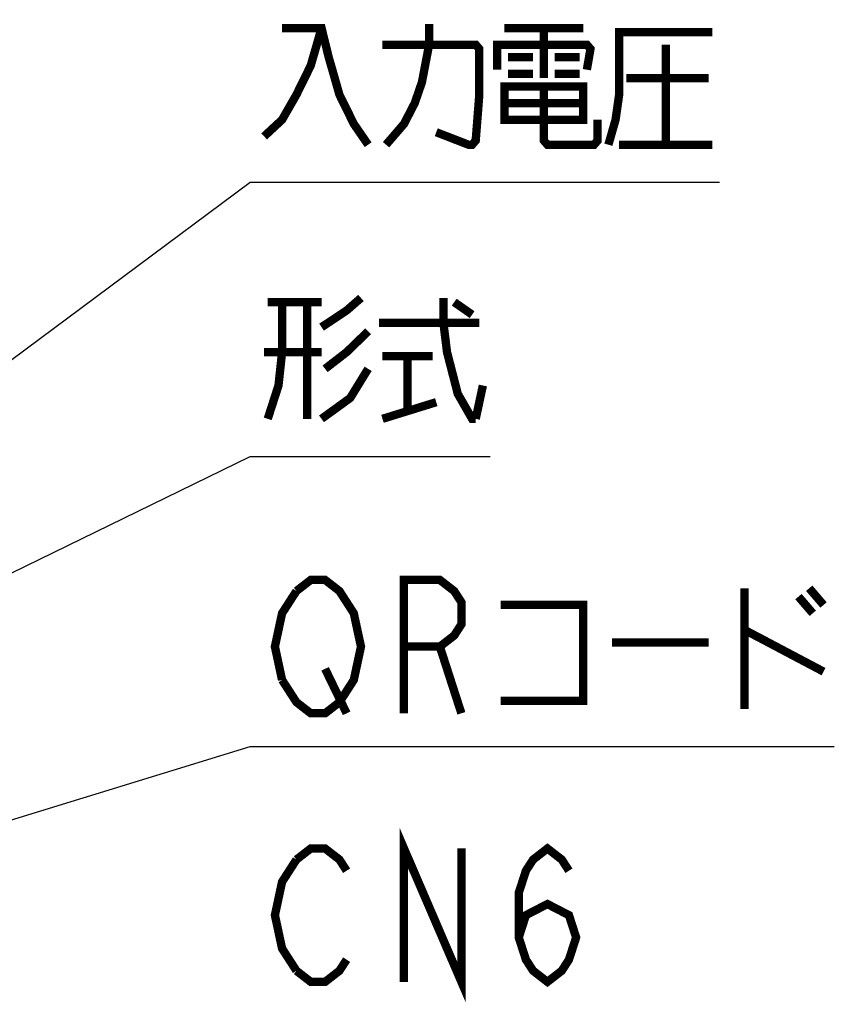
# Model space of a CAD drawing. Extents: x 63 to 816, y 33 to 569.
# Tile 12 of 23: x 484 to 523, y 410 to 458. Entities that reach past the tile are written whole.
import ezdxf

# ---------------------------------------------------------------- set-up
doc = ezdxf.new("R2010")
doc.units = 0
doc.header["$LTSCALE"] = 46.2
doc.layers.get('0').update_dxf_attribs({"linetype": 'CONTINUOUS'})
doc.layers.add('ALL_NOTE', color=7, linetype='CONTINUOUS')

msp = doc.modelspace()

# ---------------------------------------------------------------- linework, layer by layer
at = {"color": 2, "linetype": 'CONTINUOUS', "const_width": 0.4}
for points in [[(502.38, 411.483), (502.38, 417.883), (505.132, 411.483), (505.132, 417.883)], [(497.22, 417.349), (497.908, 417.883), (498.596, 417.883), (499.284, 417.349), (499.628, 416.816)], [(507.884, 413.616), (508.228, 414.683), (509.26, 415.216), (510.292, 414.683), (510.636, 413.616), (510.292, 412.549), (509.948, 412.016), (509.26, 411.483), (508.572, 412.016), (508.228, 412.549), (507.884, 413.616), (507.884, 415.749), (508.228, 416.816), (508.572, 417.349), (509.26, 417.883), (509.948, 417.349), (510.292, 416.816)], [(497.22, 412.016), (496.532, 413.083), (496.188, 414.683), (496.532, 416.283), (497.22, 417.349)], [(499.628, 412.549), (499.284, 412.016), (498.596, 411.483), (497.908, 411.483), (497.22, 412.016)]]:
    msp.add_lwpolyline(points, dxfattribs=at)
at = {"layer": 'ALL_NOTE', "color": 2, "linetype": 'CONTINUOUS'}
for p, q in [((462.5, 425.695), (495, 449.855)), ((495, 449.855), (495.5, 449.855)), ((495.5, 449.855), (517.516, 449.855)), ((462.5, 420.83), (495, 436.701)), ((495, 436.701), (495.5, 436.701)), ((495.5, 436.701), (506.508, 436.701)), ((447.572, 408.214), (495, 422.77)), ((495, 422.77), (495.5, 422.77)), ((495.5, 422.77), (523.02, 422.77))]:
    msp.add_line(p, q, dxfattribs=at)
at = {"layer": 'ALL_NOTE', "color": 2, "linetype": 'CONTINUOUS', "const_width": 0.4}
for points in [[(498.424, 457.255), (497.908, 455.455), (497.22, 454.055), (496.532, 452.855), (495.672, 452.055)], [(496.532, 457.255), (498.424, 457.255), (498.768, 455.855), (499.284, 454.055), (499.972, 452.655), (500.66, 451.655)], [(501.52, 451.655), (502.38, 452.655), (502.896, 453.655), (503.24, 454.655), (503.584, 456.455), (503.584, 457.455)], [(507.196, 457.255), (510.98, 457.255)], [(509.088, 457.255), (509.088, 454.855)], [(512.184, 451.655), (512.528, 452.855), (512.7, 454.055), (512.7, 457.055), (517.172, 457.055)], [(501.348, 456.455), (505.82, 456.455), (505.992, 456.255), (505.992, 454.055), (505.82, 451.855), (505.648, 451.655), (505.476, 451.655), (503.928, 452.255)], [(506.852, 455.255), (506.852, 456.455), (511.152, 456.455), (511.324, 456.255), (511.152, 455.255)], [(514.936, 456.455), (514.936, 451.655)], [(507.368, 455.855), (508.572, 455.855)], [(509.604, 455.855), (510.808, 455.855)], [(507.368, 455.055), (508.572, 455.055)], [(509.604, 455.055), (510.808, 455.055)], [(513.044, 454.855), (517, 454.855)], [(507.196, 454.455), (507.196, 452.855), (510.98, 452.855), (510.98, 454.455), (507.196, 454.455)], [(509.088, 454.455), (509.088, 451.855), (509.26, 451.655), (511.496, 451.655), (511.668, 451.855), (511.668, 452.855)], [(507.196, 453.655), (510.98, 453.655)], [(512.7, 451.655), (517.172, 451.655)], [(496.532, 444.101), (496.532, 441.701), (496.36, 440.101), (495.844, 438.501)], [(495.844, 444.101), (498.424, 444.101)], [(497.736, 444.101), (497.736, 438.501)], [(498.424, 442.901), (499.628, 443.701), (500.316, 444.301)], [(504.272, 444.301), (504.272, 443.101), (504.444, 441.701), (504.96, 439.701), (505.648, 438.501), (505.82, 438.501)], [(504.788, 444.101), (505.648, 443.501)], [(501.176, 443.101), (505.992, 443.101)], [(500.66, 442.701), (499.628, 441.701), (498.596, 440.901)], [(498.424, 441.701), (495.672, 441.701)], [(501.348, 441.501), (503.756, 441.501)], [(502.552, 441.501), (502.552, 438.901)], [(500.66, 440.901), (499.8, 439.501), (498.424, 438.501)], [(505.82, 438.501), (506.164, 440.101)], [(501.348, 438.501), (503.928, 439.301)], [(497.22, 430.237), (497.908, 430.77), (498.596, 430.77), (499.284, 430.237), (499.628, 429.704), (499.972, 429.17), (500.316, 427.57), (499.972, 425.97), (499.628, 425.437)], [(502.38, 424.37), (502.38, 430.77), (504.1, 430.77), (504.788, 430.237), (505.132, 429.704), (505.132, 428.637), (504.788, 428.104), (504.1, 427.57), (502.38, 427.57)], [(518.72, 430.37), (518.72, 424.57)], [(521.816, 430.37), (522.504, 429.57)], [(496.532, 425.97), (496.188, 427.57), (496.532, 429.17), (497.22, 430.237)], [(521.3, 429.97), (521.988, 429.17)], [(507.024, 429.57), (510.98, 429.57), (510.98, 424.97), (507.024, 424.97)], [(518.72, 428.37), (522.504, 426.37)], [(504.1, 427.57), (505.132, 424.37)], [(512.356, 427.77), (517, 427.77)], [(498.596, 426.504), (499.628, 424.37)], [(499.628, 425.437), (499.284, 424.904), (498.596, 424.37), (497.908, 424.37), (497.22, 424.904), (496.532, 425.97)]]:
    msp.add_lwpolyline(points, dxfattribs=at)

doc.saveas('drawing.dxf')
